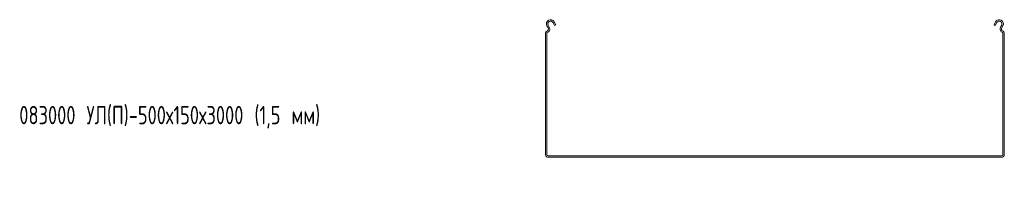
# Model space of a CAD drawing. Header units: millimetres. Extents: x -794 to 3872, y -6969 to -947.
# Tile 2 of 19: x -787 to 287, y -4743 to -4557. Entities that reach past the tile are written whole.
import ezdxf

# ---------------------------------------------------------------- set-up
doc = ezdxf.new("R2010")
doc.units = ezdxf.units.MM
doc.styles.add('SLDTEXTSTYLE0', font='TXT', dxfattribs={"width": 0.7, "bigfont": 'bigfont'})

msp = doc.modelspace()

# ---------------------------------------------------------------- linework, layer by layer
at = {"color": 7, "linetype": 'Continuous', "lineweight": 15}
for p, q in [((-205.3, -4560.5), (-203.6, -4563.7)), ((-204, -4559.7), (-202.3, -4563)), ((275.3, -4563), (277, -4559.7)), ((276.6, -4563.7), (278.4, -4560.5)), ((-210.7, -4566.4), (-212, -4564)), ((-209.4, -4565.7), (-210.6, -4563.3)), ((-202.3, -4563), (-203.6, -4563.7)), ((276.6, -4563.7), (275.3, -4563)), ((283.7, -4563.3), (282.4, -4565.7)), ((285, -4564), (283.7, -4566.4)), ((-213.5, -4704.4), (-213.5, -4571.7)), ((-212, -4704.4), (-212, -4571.7)), ((285, -4571.7), (285, -4704.4)), ((286.5, -4571.7), (286.5, -4704.4)), ((283.5, -4705.9), (-210.5, -4705.9)), ((283.5, -4707.4), (-210.5, -4707.4))]:
    msp.add_line(p, q, dxfattribs=at)
for centre, radius, start, end in [((-208, -4561.9), 4.5, 28.0725, 208.0725), ((-208, -4561.9), 3, 28.0725, 208.0725), ((281, -4561.9), 4.5, 331.9275, 151.9275), ((281, -4561.9), 3, 331.9275, 151.9275), ((-211.7, -4571.7), 1.8, 106.2863, 180), ((-212.9, -4567.5), 2.5, 286.2863, 28.0725), ((-212.9, -4567.5), 4, 286.2863, 28.0725), ((285.9, -4567.5), 4, 151.9275, 253.7137), ((285.9, -4567.5), 2.5, 151.9275, 253.7137), ((284.7, -4571.7), 1.8, 0, 73.7137), ((-211.7, -4571.7), 0.3, 106.2863, 180), ((284.7, -4571.7), 0.3, 0, 73.7137), ((-210.5, -4704.4), 3, 180, 270), ((-210.5, -4704.4), 1.5, 180, 270), ((283.5, -4704.4), 1.5, 270, 0), ((283.5, -4704.4), 3, 270, 0)]:
    msp.add_arc(centre, radius, start, end, dxfattribs=at)

# ---------------------------------------------------------------- texts
at = {"color": 7, "linetype": 'Continuous', "lineweight": 0, "insert": (-787, -4651.4), "char_height": 20, "attachment_point": 1, "style": 'SLDTEXTSTYLE0'}
msp.add_mtext('083000 \\M+18454\\M+1844C(\\M+18450)-500\\M+18487150\\M+184873000 (1,5 \\M+1847D\\M+1847D)', dxfattribs=at)

doc.saveas('drawing.dxf')
